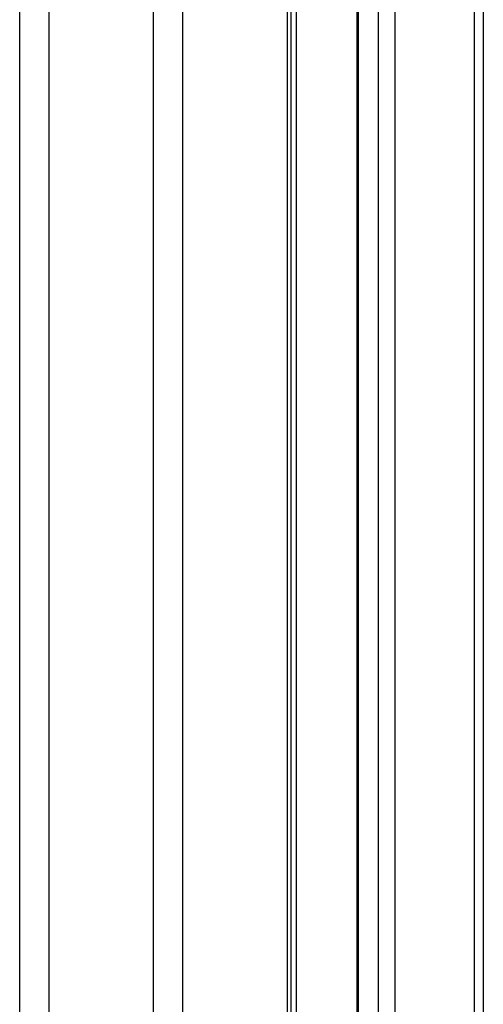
# Paper-space layout '2.5M DUO Surface Plate' of a CAD drawing. Header units: millimetres. Extents: x 20 to 18989, y 40 to 15016.
# Tile 102 of 109: x 18337 to 18514, y 5780 to 6155. Entities that reach past the tile are written whole.
import ezdxf

# ---------------------------------------------------------------- set-up
doc = ezdxf.new("R2010")
doc.units = ezdxf.units.MM

psp = doc.layouts.new('2.5M DUO Surface Plate')

# ---------------------------------------------------------------- linework, layer by layer
at = {"color": 8, "linetype": 'Continuous', "lineweight": 25, "ltscale": 2}
for p, q in [((18337.5, 2191.49), (18337.5, 7939.49)), ((18348.58, 7939.49), (18348.58, 2191.49)), ((18388.53, 2191.49), (18388.53, 7939.49)), ((18399.6, 7939.49), (18399.6, 2191.49)), ((18439.7, 2191.49), (18439.7, 7939.49)), ((18466.66, 7939.49), (18466.66, 2191.49)), ((18474.44, 2191.49), (18474.44, 7939.49)), ((18480.62, 7939.49), (18480.62, 2191.49)), ((18511.1, 2191.49), (18511.1, 7939.49)), ((18442.98, 6551.97), (18442.98, 2191.49))]:
    psp.add_line(p, q, dxfattribs=at)
at = {"color": 7, "linetype": 'Continuous', "lineweight": 25, "ltscale": 2}
for p, q in [((18441.09, 2191.49), (18441.09, 7939.49)), ((18466.23, 7939.49), (18466.23, 2191.49)), ((18514.45, 7939.49), (18514.45, 2191.49))]:
    psp.add_line(p, q, dxfattribs=at)

doc.saveas('drawing.dxf')
